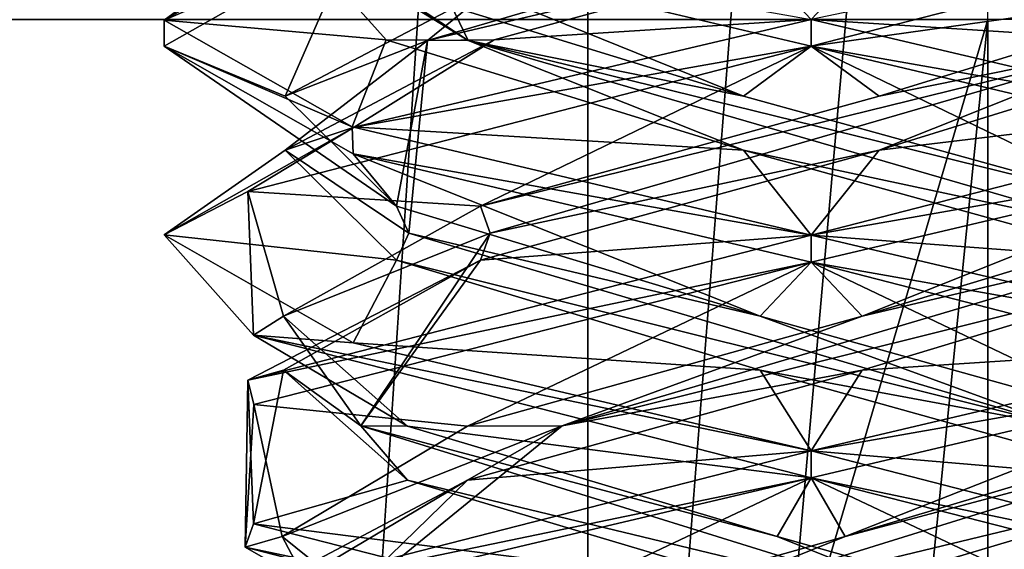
# Model space of a CAD drawing. Header units: millimetres. Extents: x -19 to 152, y -2 to 200.
# Tile 132 of 162: x 6.52 to 8.8, y 29.57 to 30.8. Entities that reach past the tile are written whole.
import ezdxf

# ---------------------------------------------------------------- set-up
doc = ezdxf.new("R2010")
doc.units = ezdxf.units.MM
doc.header["$LTSCALE"] = 65.185185
for name, color, linetype in [('164', 7, 'CONTINUOUS'), ('20', 7, 'CONTINUOUS'), ('21', 7, 'CONTINUOUS'), ('22', 7, 'CONTINUOUS'), ('32', 7, 'CONTINUOUS'), ('33', 7, 'CONTINUOUS'), ('34', 7, 'CONTINUOUS'), ('44', 7, 'CONTINUOUS'), ('45', 7, 'CONTINUOUS'), ('46', 7, 'CONTINUOUS'), ('5', 7, 'CONTINUOUS'), ('65', 7, 'CONTINUOUS'), ('66', 7, 'CONTINUOUS'), ('67', 7, 'CONTINUOUS'), ('672', 7, 'CONTINUOUS'), ('781', 7, 'CONTINUOUS'), ('782', 7, 'CONTINUOUS')]:
    doc.layers.add(name, color=color, linetype=linetype)

msp = doc.modelspace()

# ---------------------------------------------------------------- linework, layer by layer
at = {"layer": '164', "color": 7, "linetype": 'Continuous'}
for points in [[(8.3562, 30.8, -8.4586), (8.3562, 30.7375, -8.4586), (9.6576, 31.0718, -9.2126), (8.3562, 30.8, -8.4586)], [(8.3562, 30.7375, -11.4586), (8.3562, 30.8, -11.4586), (9.4092, 30.5523, -11.0269), (8.3562, 30.7375, -11.4586)], [(9.4209, 30.4863, -11.0152), (8.3562, 30.7375, -11.4586), (9.4092, 30.5523, -11.0269), (9.4209, 30.4863, -11.0152)], [(8.3562, 30.3, -8.4586), (9.4091, 30.4852, -8.8901), (9.6576, 30.6343, -9.2126), (8.3562, 30.3, -8.4586)], [(8.3562, 30.3, -8.4586), (8.3562, 30.2375, -8.4586), (9.4091, 30.4852, -8.8901), (8.3562, 30.3, -8.4586)], [(8.3562, 30.2375, -11.4586), (8.3562, 30.3, -11.4586), (9.4209, 30.0488, -11.0152), (8.3562, 30.2375, -11.4586)], [(8.3562, 30.2375, -11.4586), (9.4209, 30.0488, -11.0152), (9.6614, 29.9015, -10.6978), (8.3562, 30.2375, -11.4586)], [(8.3562, 29.8, -8.4586), (9.416, 29.9872, -8.897), (9.4091, 30.0477, -8.8901), (8.3562, 29.8, -8.4586)], [(8.3562, 29.8, -8.4586), (8.3562, 29.7375, -8.4586), (9.416, 29.9872, -8.897), (8.3562, 29.8, -8.4586)], [(8.3562, 29.7375, -11.4586), (8.3562, 29.8, -11.4586), (9.6614, 29.464, -10.6978), (8.3562, 29.7375, -11.4586)], [(9.6448, 29.4086, -10.7265), (8.3562, 29.7375, -11.4586), (9.6614, 29.464, -10.6978), (9.6448, 29.4086, -10.7265)]]:
    msp.add_3dface(points, dxfattribs=at)
at = {"layer": '20', "color": 7, "linetype": 'Continuous'}
for points in [[(6.8563, 30.7983, -9.9664), (7.2968, 31.0504, -8.8967), (7.1426, 31.0073, -9.7624), (6.8563, 30.7983, -9.9664)], [(7.371, 30.7522, -10.6939), (6.8563, 30.7983, -9.9664), (7.1426, 31.0073, -9.7624), (7.371, 30.7522, -10.6939)], [(7.2919, 30.5511, -11.0156), (6.8563, 30.7983, -9.9664), (7.371, 30.7522, -10.6939), (7.2919, 30.5511, -11.0156)], [(8.199, 30.4971, -11.1779), (7.2919, 30.5511, -11.0156), (7.371, 30.7522, -10.6939), (8.199, 30.4971, -11.1779)], [(8.3562, 30.3, -11.4586), (7.2919, 30.5511, -11.0156), (8.199, 30.4971, -11.1779), (8.3562, 30.3, -11.4586)], [(9.1227, 30.242, -10.9197), (8.3562, 30.3, -11.4586), (8.199, 30.4971, -11.1779), (9.1227, 30.242, -10.9197)], [(8.3562, 30.3, -11.4586), (9.1227, 30.242, -10.9197), (9.4209, 30.0488, -11.0152), (8.3562, 30.3, -11.4586)], [(9.2923, 29.7318, -9.1617), (8.435, 29.4767, -8.7317), (9.416, 29.5497, -8.897), (9.2923, 29.7318, -9.1617)]]:
    msp.add_3dface(points, dxfattribs=at)
at = {"layer": '21', "color": 7, "linetype": 'Continuous'}
for points in [[(7.5611, 30.7509, -10.8483), (7.1426, 31.0073, -9.7624), (7.3459, 31.1973, -9.3237), (7.5611, 30.7509, -10.8483)], [(7.5611, 30.7509, -10.8483), (7.3459, 31.1973, -9.3237), (7.371, 30.8772, -10.6939), (7.5611, 30.7509, -10.8483)], [(7.371, 30.7522, -10.6939), (7.1426, 31.0073, -9.7624), (7.5611, 30.7509, -10.8483), (7.371, 30.7522, -10.6939)], [(8.199, 30.6221, -11.1779), (7.5611, 30.7509, -10.8483), (7.371, 30.8772, -10.6939), (8.199, 30.6221, -11.1779)], [(8.199, 30.4971, -11.1779), (7.371, 30.7522, -10.6939), (7.5611, 30.7509, -10.8483), (8.199, 30.4971, -11.1779)], [(9.1002, 30.3045, -10.8915), (8.199, 30.4971, -11.1779), (7.5611, 30.7509, -10.8483), (9.1002, 30.3045, -10.8915)], [(9.1002, 30.3045, -10.8915), (7.5611, 30.7509, -10.8483), (9.1227, 30.367, -10.9197), (9.1002, 30.3045, -10.8915)], [(9.1227, 30.367, -10.9197), (7.5611, 30.7509, -10.8483), (8.199, 30.6221, -11.1779), (9.1227, 30.367, -10.9197)], [(9.1227, 30.242, -10.9197), (8.199, 30.4971, -11.1779), (9.1002, 30.3045, -10.8915), (9.1227, 30.242, -10.9197)], [(7.9621, 29.4116, -8.8323), (9.2923, 29.7318, -9.1617), (9.4006, 29.858, -9.3814), (7.9621, 29.4116, -8.8323)], [(7.9621, 29.4116, -8.8323), (9.4006, 29.858, -9.3814), (8.435, 29.6017, -8.7317), (7.9621, 29.4116, -8.8323)], [(8.435, 29.6017, -8.7317), (9.4006, 29.858, -9.3814), (9.2923, 29.8568, -9.1617), (8.435, 29.6017, -8.7317)], [(8.435, 29.4767, -8.7317), (9.2923, 29.7318, -9.1617), (7.9621, 29.4116, -8.8323), (8.435, 29.4767, -8.7317)], [(7.5297, 29.3466, -9.0485), (7.9621, 29.4116, -8.8323), (8.435, 29.6017, -8.7317), (7.5297, 29.3466, -9.0485)]]:
    msp.add_3dface(points, dxfattribs=at)
at = {"layer": '22', "color": 7, "linetype": 'Continuous'}
for points in [[(7.2919, 30.9886, -11.0156), (8.3562, 30.7375, -11.4586), (8.199, 30.6221, -11.1779), (7.2919, 30.9886, -11.0156)], [(7.2919, 30.9886, -11.0156), (8.199, 30.6221, -11.1779), (7.371, 30.8772, -10.6939), (7.2919, 30.9886, -11.0156)], [(8.3562, 30.7375, -11.4586), (9.1227, 30.367, -10.9197), (8.199, 30.6221, -11.1779), (8.3562, 30.7375, -11.4586)], [(9.1227, 30.367, -10.9197), (8.3562, 30.7375, -11.4586), (9.4209, 30.4863, -11.0152), (9.1227, 30.367, -10.9197)], [(8.3562, 29.7375, -8.4586), (8.435, 29.6017, -8.7317), (9.416, 29.9872, -8.897), (8.3562, 29.7375, -8.4586)], [(8.435, 29.6017, -8.7317), (9.2923, 29.8568, -9.1617), (9.416, 29.9872, -8.897), (8.435, 29.6017, -8.7317)], [(8.3562, 29.7375, -8.4586), (7.2972, 29.488, -8.8963), (7.5297, 29.3466, -9.0485), (8.3562, 29.7375, -8.4586)], [(8.3562, 29.7375, -8.4586), (7.5297, 29.3466, -9.0485), (8.435, 29.6017, -8.7317), (8.3562, 29.7375, -8.4586)]]:
    msp.add_3dface(points, dxfattribs=at)
at = {"layer": '32', "color": 7, "linetype": 'Continuous'}
for points in [[(9.0915, 30.7522, -10.9438), (8.3562, 30.8, -11.4586), (8.16, 31.0073, -11.1722), (9.0915, 30.7522, -10.9438)], [(8.3562, 30.8, -11.4586), (9.0915, 30.7522, -10.9438), (9.4092, 30.5523, -11.0269), (8.3562, 30.8, -11.4586)], [(9.3174, 30.242, -9.1921), (8.4743, 29.9869, -8.7349), (9.4091, 30.0477, -8.8901), (9.3174, 30.242, -9.1921)], [(8.4743, 29.9869, -8.7349), (8.3562, 29.8, -8.4586), (9.4091, 30.0477, -8.8901), (8.4743, 29.9869, -8.7349)], [(7.5593, 29.7318, -9.0225), (8.3562, 29.8, -8.4586), (8.4743, 29.9869, -8.7349), (7.5593, 29.7318, -9.0225)], [(7.0641, 29.4696, -9.1967), (8.3562, 29.8, -8.4586), (7.5593, 29.7318, -9.0225), (7.0641, 29.4696, -9.1967)], [(7.1294, 29.4767, -9.8798), (7.0641, 29.4696, -9.1967), (7.5593, 29.7318, -9.0225), (7.1294, 29.4767, -9.8798)]]:
    msp.add_3dface(points, dxfattribs=at)
at = {"layer": '33', "color": 7, "linetype": 'Continuous'}
for points in [[(9.246, 30.7509, -10.7537), (8.16, 31.0073, -11.1722), (7.7214, 31.1973, -10.969), (9.246, 30.7509, -10.7537)], [(9.246, 30.7509, -10.7537), (7.7214, 31.1973, -10.969), (9.0915, 30.8772, -10.9438), (9.246, 30.7509, -10.7537)], [(9.0915, 30.7522, -10.9438), (8.16, 31.0073, -11.1722), (9.246, 30.7509, -10.7537), (9.0915, 30.7522, -10.9438)], [(8.4743, 30.1119, -8.7349), (9.2892, 30.3045, -9.2146), (9.3174, 30.367, -9.1921), (8.4743, 30.1119, -8.7349)], [(7.779, 29.858, -8.9142), (9.3174, 30.242, -9.1921), (9.2892, 30.3045, -9.2146), (7.779, 29.858, -8.9142)], [(7.779, 29.858, -8.9142), (9.2892, 30.3045, -9.2146), (8.4743, 30.1119, -8.7349), (7.779, 29.858, -8.9142)], [(8.4743, 29.9869, -8.7349), (9.3174, 30.242, -9.1921), (7.779, 29.858, -8.9142), (8.4743, 29.9869, -8.7349)], [(7.5593, 29.8568, -9.0225), (7.779, 29.858, -8.9142), (8.4743, 30.1119, -8.7349), (7.5593, 29.8568, -9.0225)], [(7.5593, 29.7318, -9.0225), (8.4743, 29.9869, -8.7349), (7.779, 29.858, -8.9142), (7.5593, 29.7318, -9.0225)], [(7.2299, 29.4116, -10.3527), (7.779, 29.858, -8.9142), (7.1294, 29.6017, -9.8798), (7.2299, 29.4116, -10.3527)], [(7.1294, 29.6017, -9.8798), (7.779, 29.858, -8.9142), (7.5593, 29.8568, -9.0225), (7.1294, 29.6017, -9.8798)], [(7.2299, 29.4116, -10.3527), (7.5593, 29.7318, -9.0225), (7.779, 29.858, -8.9142), (7.2299, 29.4116, -10.3527)], [(7.1294, 29.4767, -9.8798), (7.5593, 29.7318, -9.0225), (7.2299, 29.4116, -10.3527), (7.1294, 29.4767, -9.8798)], [(7.4462, 29.3466, -10.7851), (7.2299, 29.4116, -10.3527), (7.1294, 29.6017, -9.8798), (7.4462, 29.3466, -10.7851)]]:
    msp.add_3dface(points, dxfattribs=at)
at = {"layer": '34', "color": 7, "linetype": 'Continuous'}
for points in [[(8.3562, 30.2375, -8.4586), (8.4743, 30.1119, -8.7349), (9.4091, 30.4852, -8.8901), (8.3562, 30.2375, -8.4586)], [(8.4743, 30.1119, -8.7349), (9.3174, 30.367, -9.1921), (9.4091, 30.4852, -8.8901), (8.4743, 30.1119, -8.7349)], [(8.3562, 30.2375, -8.4586), (7.0641, 29.9071, -9.1967), (7.5593, 29.8568, -9.0225), (8.3562, 30.2375, -8.4586)], [(8.3562, 30.2375, -8.4586), (7.5593, 29.8568, -9.0225), (8.4743, 30.1119, -8.7349), (8.3562, 30.2375, -8.4586)], [(7.0641, 29.9071, -9.1967), (7.044, 29.5765, -10.6852), (7.1294, 29.6017, -9.8798), (7.0641, 29.9071, -9.1967)], [(7.0641, 29.9071, -9.1967), (7.1294, 29.6017, -9.8798), (7.5593, 29.8568, -9.0225), (7.0641, 29.9071, -9.1967)], [(7.044, 29.5765, -10.6852), (7.4462, 29.3466, -10.7851), (7.1294, 29.6017, -9.8798), (7.044, 29.5765, -10.6852)], [(7.044, 29.5765, -10.6852), (8.3562, 29.2375, -11.4586), (7.4462, 29.3466, -10.7851), (7.044, 29.5765, -10.6852)]]:
    msp.add_3dface(points, dxfattribs=at)
at = {"layer": '44', "color": 7, "linetype": 'Continuous'}
for points in [[(8.5134, 30.4971, -8.7393), (9.6576, 30.6343, -9.2126), (9.3415, 30.7522, -9.2233), (8.5134, 30.4971, -8.7393)], [(8.3562, 30.3, -8.4586), (9.6576, 30.6343, -9.2126), (8.5134, 30.4971, -8.7393), (8.3562, 30.3, -8.4586)], [(7.5897, 30.242, -8.9974), (8.3562, 30.3, -8.4586), (8.5134, 30.4971, -8.7393), (7.5897, 30.242, -8.9974)], [(7.0503, 29.9637, -9.2207), (8.3562, 30.3, -8.4586), (7.5897, 30.242, -8.9974), (7.0503, 29.9637, -9.2207)], [(7.1326, 29.9869, -9.8405), (7.0503, 29.9637, -9.2207), (7.5897, 30.242, -8.9974), (7.1326, 29.9869, -9.8405)], [(7.0631, 29.6308, -10.7187), (7.0503, 29.9637, -9.2207), (7.1326, 29.9869, -9.8405), (7.0631, 29.6308, -10.7187)], [(7.4201, 29.7318, -10.7555), (7.0631, 29.6308, -10.7187), (7.1326, 29.9869, -9.8405), (7.4201, 29.7318, -10.7555)], [(8.2775, 29.4767, -11.1854), (7.0631, 29.6308, -10.7187), (7.4201, 29.7318, -10.7555), (8.2775, 29.4767, -11.1854)], [(8.3562, 29.3, -11.4586), (7.0631, 29.6308, -10.7187), (8.2775, 29.4767, -11.1854), (8.3562, 29.3, -11.4586)]]:
    msp.add_3dface(points, dxfattribs=at)
at = {"layer": '45', "color": 7, "linetype": 'Continuous'}
for points in [[(8.5134, 30.6221, -8.7393), (9.1514, 30.7509, -9.0688), (9.3415, 30.8772, -9.2233), (8.5134, 30.6221, -8.7393)], [(7.6122, 30.3045, -9.0256), (9.1514, 30.7509, -9.0688), (7.5897, 30.367, -8.9974), (7.6122, 30.3045, -9.0256)], [(7.5897, 30.367, -8.9974), (9.1514, 30.7509, -9.0688), (8.5134, 30.6221, -8.7393), (7.5897, 30.367, -8.9974)], [(7.6122, 30.3045, -9.0256), (8.5134, 30.4971, -8.7393), (9.1514, 30.7509, -9.0688), (7.6122, 30.3045, -9.0256)], [(8.5134, 30.4971, -8.7393), (9.3415, 30.7522, -9.2233), (9.1514, 30.7509, -9.0688), (8.5134, 30.4971, -8.7393)], [(7.5897, 30.242, -8.9974), (8.5134, 30.4971, -8.7393), (7.6122, 30.3045, -9.0256), (7.5897, 30.242, -8.9974)], [(7.1326, 30.1119, -9.8405), (7.6122, 30.3045, -9.0256), (7.5897, 30.367, -8.9974), (7.1326, 30.1119, -9.8405)], [(7.3118, 29.858, -10.5358), (7.6122, 30.3045, -9.0256), (7.1326, 30.1119, -9.8405), (7.3118, 29.858, -10.5358)], [(7.3118, 29.858, -10.5358), (7.5897, 30.242, -8.9974), (7.6122, 30.3045, -9.0256), (7.3118, 29.858, -10.5358)], [(7.1326, 29.9869, -9.8405), (7.5897, 30.242, -8.9974), (7.3118, 29.858, -10.5358), (7.1326, 29.9869, -9.8405)], [(7.4201, 29.8568, -10.7555), (7.3118, 29.858, -10.5358), (7.1326, 30.1119, -9.8405), (7.4201, 29.8568, -10.7555)], [(7.4201, 29.7318, -10.7555), (7.1326, 29.9869, -9.8405), (7.3118, 29.858, -10.5358), (7.4201, 29.7318, -10.7555)], [(8.7504, 29.4116, -11.0849), (7.4201, 29.7318, -10.7555), (7.3118, 29.858, -10.5358), (8.7504, 29.4116, -11.0849)], [(8.7504, 29.4116, -11.0849), (7.3118, 29.858, -10.5358), (8.2775, 29.6017, -11.1854), (8.7504, 29.4116, -11.0849)], [(8.2775, 29.6017, -11.1854), (7.3118, 29.858, -10.5358), (7.4201, 29.8568, -10.7555), (8.2775, 29.6017, -11.1854)], [(8.2775, 29.4767, -11.1854), (7.4201, 29.7318, -10.7555), (8.7504, 29.4116, -11.0849), (8.2775, 29.4767, -11.1854)], [(9.1827, 29.3466, -10.8687), (8.7504, 29.4116, -11.0849), (8.2775, 29.6017, -11.1854), (9.1827, 29.3466, -10.8687)]]:
    msp.add_3dface(points, dxfattribs=at)
at = {"layer": '46', "color": 7, "linetype": 'Continuous'}
for points in [[(8.3562, 30.7375, -8.4586), (9.3415, 30.8772, -9.2233), (9.6576, 31.0718, -9.2126), (8.3562, 30.7375, -8.4586)], [(8.3562, 30.7375, -8.4586), (8.5134, 30.6221, -8.7393), (9.3415, 30.8772, -9.2233), (8.3562, 30.7375, -8.4586)], [(8.3562, 30.7375, -8.4586), (7.0503, 30.4012, -9.2207), (7.5897, 30.367, -8.9974), (8.3562, 30.7375, -8.4586)], [(8.3562, 30.7375, -8.4586), (7.5897, 30.367, -8.9974), (8.5134, 30.6221, -8.7393), (8.3562, 30.7375, -8.4586)], [(7.0503, 30.4012, -9.2207), (7.0631, 30.0683, -10.7187), (7.1326, 30.1119, -9.8405), (7.0503, 30.4012, -9.2207)], [(7.0503, 30.4012, -9.2207), (7.1326, 30.1119, -9.8405), (7.5897, 30.367, -8.9974), (7.0503, 30.4012, -9.2207)], [(7.0631, 30.0683, -10.7187), (7.4201, 29.8568, -10.7555), (7.1326, 30.1119, -9.8405), (7.0631, 30.0683, -10.7187)], [(7.0631, 30.0683, -10.7187), (8.3562, 29.7375, -11.4586), (7.4201, 29.8568, -10.7555), (7.0631, 30.0683, -10.7187)], [(8.3562, 29.7375, -11.4586), (8.2775, 29.6017, -11.1854), (7.4201, 29.8568, -10.7555), (8.3562, 29.7375, -11.4586)], [(8.3562, 29.7375, -11.4586), (9.1827, 29.3466, -10.8687), (8.2775, 29.6017, -11.1854), (8.3562, 29.7375, -11.4586)], [(9.1827, 29.3466, -10.8687), (8.3562, 29.7375, -11.4586), (9.6448, 29.4086, -10.7265), (9.1827, 29.3466, -10.8687)]]:
    msp.add_3dface(points, dxfattribs=at)
at = {"layer": '5', "color": 7, "linetype": 'Continuous'}
for points in [[(7.2968, 31.0504, -8.8967), (6.8563, 30.7983, -9.9664), (7.2964, 30.9877, -8.8971), (7.2968, 31.0504, -8.8967)], [(7.2964, 30.9877, -8.8971), (6.8563, 30.7983, -9.9664), (6.8562, 30.7377, -9.9578), (7.2964, 30.9877, -8.8971)], [(8.3562, 30.7375, -11.4586), (7.2919, 30.9886, -11.0156), (8.3562, 30.8, -11.4586), (8.3562, 30.7375, -11.4586)], [(6.8563, 30.7983, -9.9664), (7.2919, 30.5511, -11.0156), (6.8562, 30.7377, -9.9578), (6.8563, 30.7983, -9.9664)], [(8.3562, 30.7375, -8.4586), (8.3562, 30.8, -8.4586), (7.2964, 30.5502, -8.8971), (8.3562, 30.7375, -8.4586)], [(6.8562, 30.7377, -9.9578), (7.2919, 30.5511, -11.0156), (7.2942, 30.4879, -11.0178), (6.8562, 30.7377, -9.9578)], [(7.0503, 30.4012, -9.2207), (8.3562, 30.7375, -8.4586), (7.2964, 30.5502, -8.8971), (7.0503, 30.4012, -9.2207)], [(6.8562, 30.3002, -9.9578), (7.0503, 30.4012, -9.2207), (7.2964, 30.5502, -8.8971), (6.8562, 30.3002, -9.9578)], [(7.2919, 30.5511, -11.0156), (8.3562, 30.3, -11.4586), (7.2942, 30.4879, -11.0178), (7.2919, 30.5511, -11.0156)], [(8.3562, 30.3, -11.4586), (8.3562, 30.2375, -11.4586), (7.2942, 30.4879, -11.0178), (8.3562, 30.3, -11.4586)], [(7.0631, 30.0683, -10.7187), (7.0503, 30.4012, -9.2207), (6.8562, 30.3002, -9.9578), (7.0631, 30.0683, -10.7187)], [(7.2942, 30.0504, -11.0178), (7.0631, 30.0683, -10.7187), (6.8562, 30.3002, -9.9578), (7.2942, 30.0504, -11.0178)], [(8.3562, 30.2375, -8.4586), (8.3562, 30.3, -8.4586), (7.0503, 29.9637, -9.2207), (8.3562, 30.2375, -8.4586)], [(7.0641, 29.9071, -9.1967), (8.3562, 30.2375, -8.4586), (7.0503, 29.9637, -9.2207), (7.0641, 29.9071, -9.1967)], [(8.3562, 29.7375, -11.4586), (7.0631, 30.0683, -10.7187), (8.3562, 29.8, -11.4586), (8.3562, 29.7375, -11.4586)], [(8.3562, 29.8, -11.4586), (7.0631, 30.0683, -10.7187), (7.2942, 30.0504, -11.0178), (8.3562, 29.8, -11.4586)], [(7.044, 29.5765, -10.6852), (7.0641, 29.9071, -9.1967), (7.0503, 29.9637, -9.2207), (7.044, 29.5765, -10.6852)], [(7.0631, 29.6308, -10.7187), (7.044, 29.5765, -10.6852), (7.0503, 29.9637, -9.2207), (7.0631, 29.6308, -10.7187)], [(8.3562, 29.7375, -8.4586), (8.3562, 29.8, -8.4586), (7.0641, 29.4696, -9.1967), (8.3562, 29.7375, -8.4586)], [(7.2972, 29.488, -8.8963), (8.3562, 29.7375, -8.4586), (7.0641, 29.4696, -9.1967), (7.2972, 29.488, -8.8963)], [(8.3562, 29.3, -11.4586), (7.044, 29.5765, -10.6852), (7.0631, 29.6308, -10.7187), (8.3562, 29.3, -11.4586)], [(8.3562, 29.2375, -11.4586), (7.044, 29.5765, -10.6852), (8.3562, 29.3, -11.4586), (8.3562, 29.2375, -11.4586)]]:
    msp.add_3dface(points, dxfattribs=at)
at = {"layer": '65', "color": 7, "linetype": 'Continuous'}
for points in [[(7.6209, 30.7522, -8.9733), (8.3562, 30.8, -8.4586), (8.5524, 31.0073, -8.745), (7.6209, 30.7522, -8.9733)], [(7.2964, 30.5502, -8.8971), (8.3562, 30.8, -8.4586), (7.6209, 30.7522, -8.9733), (7.2964, 30.5502, -8.8971)], [(7.137, 30.4971, -9.8014), (7.2964, 30.5502, -8.8971), (7.6209, 30.7522, -8.9733), (7.137, 30.4971, -9.8014)], [(6.8562, 30.3002, -9.9578), (7.2964, 30.5502, -8.8971), (7.137, 30.4971, -9.8014), (6.8562, 30.3002, -9.9578)], [(7.3951, 30.242, -10.7251), (6.8562, 30.3002, -9.9578), (7.137, 30.4971, -9.8014), (7.3951, 30.242, -10.7251)], [(7.2942, 30.0504, -11.0178), (6.8562, 30.3002, -9.9578), (7.3951, 30.242, -10.7251), (7.2942, 30.0504, -11.0178)], [(8.2382, 29.9869, -11.1823), (7.2942, 30.0504, -11.0178), (7.3951, 30.242, -10.7251), (8.2382, 29.9869, -11.1823)], [(8.3562, 29.8, -11.4586), (7.2942, 30.0504, -11.0178), (8.2382, 29.9869, -11.1823), (8.3562, 29.8, -11.4586)], [(9.1531, 29.7318, -10.8947), (8.3562, 29.8, -11.4586), (8.2382, 29.9869, -11.1823), (9.1531, 29.7318, -10.8947)], [(8.3562, 29.8, -11.4586), (9.1531, 29.7318, -10.8947), (9.6614, 29.464, -10.6978), (8.3562, 29.8, -11.4586)]]:
    msp.add_3dface(points, dxfattribs=at)
at = {"layer": '66', "color": 7, "linetype": 'Continuous'}
for points in [[(7.4665, 30.7509, -9.1634), (8.5524, 31.0073, -8.745), (8.9911, 31.1973, -8.9482), (7.4665, 30.7509, -9.1634)], [(7.4665, 30.7509, -9.1634), (8.9911, 31.1973, -8.9482), (7.6209, 30.8772, -8.9733), (7.4665, 30.7509, -9.1634)], [(7.6209, 30.7522, -8.9733), (8.5524, 31.0073, -8.745), (7.4665, 30.7509, -9.1634), (7.6209, 30.7522, -8.9733)], [(7.137, 30.6221, -9.8014), (7.4665, 30.7509, -9.1634), (7.6209, 30.8772, -8.9733), (7.137, 30.6221, -9.8014)], [(7.137, 30.4971, -9.8014), (7.6209, 30.7522, -8.9733), (7.4665, 30.7509, -9.1634), (7.137, 30.4971, -9.8014)], [(7.4233, 30.3045, -10.7026), (7.137, 30.4971, -9.8014), (7.4665, 30.7509, -9.1634), (7.4233, 30.3045, -10.7026)], [(7.3951, 30.367, -10.7251), (7.4665, 30.7509, -9.1634), (7.137, 30.6221, -9.8014), (7.3951, 30.367, -10.7251)], [(7.4233, 30.3045, -10.7026), (7.4665, 30.7509, -9.1634), (7.3951, 30.367, -10.7251), (7.4233, 30.3045, -10.7026)], [(7.3951, 30.242, -10.7251), (7.137, 30.4971, -9.8014), (7.4233, 30.3045, -10.7026), (7.3951, 30.242, -10.7251)], [(8.2382, 30.1119, -11.1823), (7.4233, 30.3045, -10.7026), (7.3951, 30.367, -10.7251), (8.2382, 30.1119, -11.1823)], [(8.9335, 29.858, -11.003), (7.3951, 30.242, -10.7251), (7.4233, 30.3045, -10.7026), (8.9335, 29.858, -11.003)], [(8.9335, 29.858, -11.003), (7.4233, 30.3045, -10.7026), (8.2382, 30.1119, -11.1823), (8.9335, 29.858, -11.003)], [(8.2382, 29.9869, -11.1823), (7.3951, 30.242, -10.7251), (8.9335, 29.858, -11.003), (8.2382, 29.9869, -11.1823)], [(9.1531, 29.8568, -10.8947), (8.9335, 29.858, -11.003), (8.2382, 30.1119, -11.1823), (9.1531, 29.8568, -10.8947)], [(9.1531, 29.7318, -10.8947), (8.2382, 29.9869, -11.1823), (8.9335, 29.858, -11.003), (9.1531, 29.7318, -10.8947)]]:
    msp.add_3dface(points, dxfattribs=at)
at = {"layer": '67', "color": 7, "linetype": 'Continuous'}
for points in [[(7.2964, 30.9877, -8.8971), (6.8562, 30.7377, -9.9578), (7.137, 30.6221, -9.8014), (7.2964, 30.9877, -8.8971)], [(7.2964, 30.9877, -8.8971), (7.137, 30.6221, -9.8014), (7.6209, 30.8772, -8.9733), (7.2964, 30.9877, -8.8971)], [(6.8562, 30.7377, -9.9578), (7.2942, 30.4879, -11.0178), (7.3951, 30.367, -10.7251), (6.8562, 30.7377, -9.9578)], [(6.8562, 30.7377, -9.9578), (7.3951, 30.367, -10.7251), (7.137, 30.6221, -9.8014), (6.8562, 30.7377, -9.9578)], [(7.2942, 30.4879, -11.0178), (8.3562, 30.2375, -11.4586), (8.2382, 30.1119, -11.1823), (7.2942, 30.4879, -11.0178)], [(7.2942, 30.4879, -11.0178), (8.2382, 30.1119, -11.1823), (7.3951, 30.367, -10.7251), (7.2942, 30.4879, -11.0178)], [(8.3562, 30.2375, -11.4586), (9.1531, 29.8568, -10.8947), (8.2382, 30.1119, -11.1823), (8.3562, 30.2375, -11.4586)], [(9.1531, 29.8568, -10.8947), (8.3562, 30.2375, -11.4586), (9.6614, 29.9015, -10.6978), (9.1531, 29.8568, -10.8947)]]:
    msp.add_3dface(points, dxfattribs=at)
at = {"layer": '672', "color": 7, "linetype": 'Continuous'}
for points in [[(8.7658, 4.8, -15.0307), (0, 1, -17.4), (8.7658, 30.8, -15.0307), (8.7658, 4.8, -15.0307)], [(8.7658, 30.8, -15.0307), (0, 1, -17.4), (4.5402, 30.8, -16.7972), (8.7658, 30.8, -15.0307)], [(0, 1, 17.4), (10.2267, 1, 14.0774), (0, 30.8, 17.4), (0, 1, 17.4)], [(0, 30.8, 17.4), (10.2267, 1, 14.0774), (9.365, 30.8, 14.6648), (0, 30.8, 17.4)]]:
    msp.add_3dface(points, dxfattribs=at)
at = {"layer": '781', "color": 7, "linetype": 'Continuous'}
for points in [[(8.7006, 33.8038, -14.9473), (8.6356, 36.8, -14.864), (6.1498, 4.8, -11.6824), (8.7006, 33.8038, -14.9473)], [(6.1498, 4.8, -11.6824), (8.6356, 36.8, -14.864), (6.1498, 36.8, -11.6824), (6.1498, 4.8, -11.6824)], [(8.7658, 30.8, -15.0307), (8.7006, 33.8038, -14.9473), (6.1498, 4.8, -11.6824), (8.7658, 30.8, -15.0307)], [(8.7658, 4.8, -15.0307), (8.7658, 30.8, -15.0307), (6.1498, 4.8, -11.6824), (8.7658, 4.8, -15.0307)]]:
    msp.add_3dface(points, dxfattribs=at)
at = {"layer": '782', "color": 7, "linetype": 'Continuous'}
for points in [[(7.838, 4.8, -7.207), (5.7364, 4.8, -8.9704), (7.838, 36.8, -7.207), (7.838, 4.8, -7.207)], [(5.7364, 4.8, -8.9704), (5.7364, 36.8, -8.9704), (7.838, 36.8, -7.207), (5.7364, 4.8, -8.9704)], [(10.437, 4.8, -8.085), (7.838, 4.8, -7.207), (10.437, 36.8, -8.085), (10.437, 4.8, -8.085)], [(7.838, 4.8, -7.207), (7.838, 36.8, -7.207), (10.437, 36.8, -8.085), (7.838, 4.8, -7.207)]]:
    msp.add_3dface(points, dxfattribs=at)

doc.saveas('drawing.dxf')
